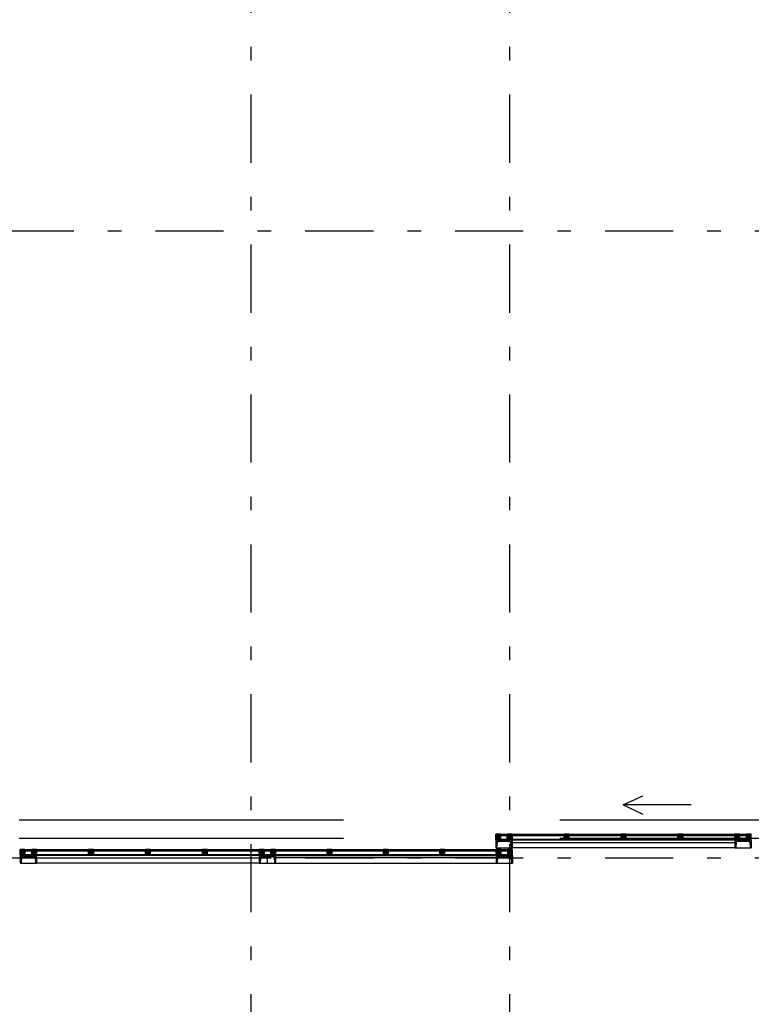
# Model space of a CAD drawing. Extents: x 2 to 87, y -108 to 11.
# Tile 236 of 256: x 21.93 to 27.3, y -39.28 to -32.06. Entities that reach past the tile are written whole.
import ezdxf

# ---------------------------------------------------------------- set-up
doc = ezdxf.new("R2010")
doc.units = 0
doc.header["$MEASUREMENT"] = 0
doc.linetypes.add('DASHDOT', pattern=[1, 0.5, -0.25, 0, -0.25])
doc.linetypes.add('OVERHEAD', pattern=[3.96875, 2.38125, -1.5875])
for name, color, linetype in [('11', 7, 'CONTINUOUS'), ('3', 7, 'CONTINUOUS'), ('33', 7, 'CONTINUOUS'), ('4', 7, 'CONTINUOUS'), ('5', 7, 'CONTINUOUS')]:
    doc.layers.add(name, color=color, linetype=linetype)

# ---------------------------------------------------------------- blocks, each defined once
blk = doc.blocks.new('*N611')
at = {"layer": '3', "color": 62, "linetype": 'Continuous'}
for p, q in [((-0.035, -0.015), (-0.035, 0.025)), ((-0.035, 0.025), (0, 0.025)), ((0, -0.015), (0, 0.025)), ((-0.035, -0.015), (0, -0.015))]:
    blk.add_line(p, q, dxfattribs=at)
for points in [[(-0.035, -0.015), (-0.035, 0.025), (0, 0.025)], [(-0.035, -0.015), (0, -0.015), (0, 0.025)], [(-0.035, 0.025), (-0.035, 0.025), (0, 0.025)], [(-0.035, -0.015), (-0.035, -0.015), (0, -0.015)]]:
    blk.add_solid(points, dxfattribs=at)
blk = doc.blocks.new('*N612')
at = {"layer": '3', "color": 62, "linetype": 'Continuous'}
for p, q in [((-0.0175, -0.015), (-0.0175, 0.025)), ((-0.0175, 0.025), (0.0175, 0.025)), ((0.0175, -0.015), (0.0175, 0.025)), ((-0.0175, -0.015), (0.0175, -0.015))]:
    blk.add_line(p, q, dxfattribs=at)
for points in [[(-0.0175, -0.015), (-0.0175, 0.025), (0.0175, 0.025)], [(-0.0175, -0.015), (0.0175, -0.015), (0.0175, 0.025)], [(-0.0175, 0.025), (-0.0175, 0.025), (0.0175, 0.025)], [(-0.0175, -0.015), (-0.0175, -0.015), (0.0175, -0.015)]]:
    blk.add_solid(points, dxfattribs=at)
blk = doc.blocks.new('*N613')
at = {"layer": '3', "color": 62, "linetype": 'Continuous'}
for p, q in [((-0.0175, -0.015), (-0.0175, 0.025)), ((-0.0175, 0.025), (0.0175, 0.025)), ((0.0175, -0.015), (0.0175, 0.025)), ((-0.0175, -0.015), (0.0175, -0.015))]:
    blk.add_line(p, q, dxfattribs=at)
for points in [[(-0.0175, -0.015), (-0.0175, 0.025), (0.0175, 0.025)], [(-0.0175, -0.015), (0.0175, -0.015), (0.0175, 0.025)], [(-0.0175, 0.025), (-0.0175, 0.025), (0.0175, 0.025)], [(-0.0175, -0.015), (-0.0175, -0.015), (0.0175, -0.015)]]:
    blk.add_solid(points, dxfattribs=at)
blk = doc.blocks.new('*N614')
at = {"layer": '3', "color": 62, "linetype": 'Continuous'}
for p, q in [((-0.0175, -0.015), (-0.0175, 0.025)), ((-0.0175, 0.025), (0.0175, 0.025)), ((0.0175, -0.015), (0.0175, 0.025)), ((-0.0175, -0.015), (0.0175, -0.015))]:
    blk.add_line(p, q, dxfattribs=at)
for points in [[(-0.0175, -0.015), (-0.0175, 0.025), (0.0175, 0.025)], [(-0.0175, -0.015), (0.0175, -0.015), (0.0175, 0.025)], [(-0.0175, 0.025), (-0.0175, 0.025), (0.0175, 0.025)], [(-0.0175, -0.015), (-0.0175, -0.015), (0.0175, -0.015)]]:
    blk.add_solid(points, dxfattribs=at)
blk = doc.blocks.new('*N615')
at = {"layer": '3', "color": 62, "linetype": 'Continuous'}
for p, q in [((-0.0175, -0.015), (-0.0175, 0.025)), ((-0.0175, 0.025), (0.0175, 0.025)), ((0.0175, -0.015), (0.0175, 0.025)), ((-0.0175, -0.015), (0.0175, -0.015))]:
    blk.add_line(p, q, dxfattribs=at)
for points in [[(-0.0175, -0.015), (-0.0175, 0.025), (0.0175, 0.025)], [(-0.0175, -0.015), (0.0175, -0.015), (0.0175, 0.025)], [(-0.0175, 0.025), (-0.0175, 0.025), (0.0175, 0.025)], [(-0.0175, -0.015), (-0.0175, -0.015), (0.0175, -0.015)]]:
    blk.add_solid(points, dxfattribs=at)
blk = doc.blocks.new('*N624')
at = {"layer": '3', "color": 62, "linetype": 'Continuous'}
for p, q in [((-0.035, -0.015), (-0.035, 0.025)), ((-0.035, 0.025), (0, 0.025)), ((0, -0.015), (0, 0.025)), ((-0.035, -0.015), (0, -0.015))]:
    blk.add_line(p, q, dxfattribs=at)
for points in [[(-0.035, -0.015), (-0.035, 0.025), (0, 0.025)], [(-0.035, -0.015), (0, -0.015), (0, 0.025)], [(-0.035, 0.025), (-0.035, 0.025), (0, 0.025)], [(-0.035, -0.015), (-0.035, -0.015), (0, -0.015)]]:
    blk.add_solid(points, dxfattribs=at)
blk = doc.blocks.new('*N625')
at = {"layer": '3', "color": 62, "linetype": 'Continuous'}
for p, q in [((-0.0175, -0.015), (-0.0175, 0.025)), ((-0.0175, 0.025), (0.0175, 0.025)), ((0.0175, -0.015), (0.0175, 0.025)), ((-0.0175, -0.015), (0.0175, -0.015))]:
    blk.add_line(p, q, dxfattribs=at)
for points in [[(-0.0175, -0.015), (-0.0175, 0.025), (0.0175, 0.025)], [(-0.0175, -0.015), (0.0175, -0.015), (0.0175, 0.025)], [(-0.0175, 0.025), (-0.0175, 0.025), (0.0175, 0.025)], [(-0.0175, -0.015), (-0.0175, -0.015), (0.0175, -0.015)]]:
    blk.add_solid(points, dxfattribs=at)
blk = doc.blocks.new('*N626')
at = {"layer": '3', "color": 62, "linetype": 'Continuous'}
for p, q in [((-0.0175, -0.015), (-0.0175, 0.025)), ((-0.0175, 0.025), (0.0175, 0.025)), ((0.0175, -0.015), (0.0175, 0.025)), ((-0.0175, -0.015), (0.0175, -0.015))]:
    blk.add_line(p, q, dxfattribs=at)
for points in [[(-0.0175, -0.015), (-0.0175, 0.025), (0.0175, 0.025)], [(-0.0175, -0.015), (0.0175, -0.015), (0.0175, 0.025)], [(-0.0175, 0.025), (-0.0175, 0.025), (0.0175, 0.025)], [(-0.0175, -0.015), (-0.0175, -0.015), (0.0175, -0.015)]]:
    blk.add_solid(points, dxfattribs=at)
blk = doc.blocks.new('*N639')
at = {"layer": '3', "color": 62, "linetype": 'Continuous'}
for p, q in [((0, -0.015), (0, 0.025)), ((0.035, 0.025), (0, 0.025)), ((0.035, -0.015), (0.035, 0.025)), ((0.035, -0.015), (0, -0.015))]:
    blk.add_line(p, q, dxfattribs=at)
for points in [[(0.035, -0.015), (0.035, 0.025), (0, 0.025)], [(0.035, -0.015), (0, -0.015), (0, 0.025)], [(0.035, 0.025), (0.035, 0.025), (0, 0.025)], [(0.035, -0.015), (0.035, -0.015), (0, -0.015)]]:
    blk.add_solid(points, dxfattribs=at)
blk = doc.blocks.new('*N641')
at = {"layer": '3', "color": 62, "linetype": 'Continuous'}
for p, q in [((0, -0.015), (0, 0.025)), ((0.035, 0.025), (0, 0.025)), ((0.035, -0.015), (0.035, 0.025)), ((0.035, -0.015), (0, -0.015))]:
    blk.add_line(p, q, dxfattribs=at)
for points in [[(0.035, -0.015), (0.035, 0.025), (0, 0.025)], [(0.035, -0.015), (0, -0.015), (0, 0.025)], [(0.035, 0.025), (0.035, 0.025), (0, 0.025)], [(0.035, -0.015), (0.035, -0.015), (0, -0.015)]]:
    blk.add_solid(points, dxfattribs=at)
blk = doc.blocks.new('*N770')
at = {"layer": '3', "color": 62, "linetype": 'Continuous'}
for p, q in [((-0.0175, -0.015), (-0.0175, 0.025)), ((-0.0175, 0.025), (0.0175, 0.025)), ((0.0175, -0.015), (0.0175, 0.025)), ((-0.0175, -0.015), (0.0175, -0.015))]:
    blk.add_line(p, q, dxfattribs=at)
for points in [[(-0.0175, -0.015), (-0.0175, 0.025), (0.0175, 0.025)], [(-0.0175, -0.015), (0.0175, -0.015), (0.0175, 0.025)], [(-0.0175, 0.025), (-0.0175, 0.025), (0.0175, 0.025)], [(-0.0175, -0.015), (-0.0175, -0.015), (0.0175, -0.015)]]:
    blk.add_solid(points, dxfattribs=at)
blk = doc.blocks.new('*N771')
at = {"layer": '3', "color": 62, "linetype": 'Continuous'}
for p, q in [((-0.0175, -0.015), (-0.0175, 0.025)), ((-0.0175, 0.025), (0.0175, 0.025)), ((0.0175, -0.015), (0.0175, 0.025)), ((-0.0175, -0.015), (0.0175, -0.015))]:
    blk.add_line(p, q, dxfattribs=at)
for points in [[(-0.0175, -0.015), (-0.0175, 0.025), (0.0175, 0.025)], [(-0.0175, -0.015), (0.0175, -0.015), (0.0175, 0.025)], [(-0.0175, 0.025), (-0.0175, 0.025), (0.0175, 0.025)], [(-0.0175, -0.015), (-0.0175, -0.015), (0.0175, -0.015)]]:
    blk.add_solid(points, dxfattribs=at)
blk = doc.blocks.new('*N772')
at = {"layer": '3', "color": 62, "linetype": 'Continuous'}
for p, q in [((-0.0175, -0.015), (-0.0175, 0.025)), ((-0.0175, 0.025), (0.0175, 0.025)), ((0.0175, -0.015), (0.0175, 0.025)), ((-0.0175, -0.015), (0.0175, -0.015))]:
    blk.add_line(p, q, dxfattribs=at)
for points in [[(-0.0175, -0.015), (-0.0175, 0.025), (0.0175, 0.025)], [(-0.0175, -0.015), (0.0175, -0.015), (0.0175, 0.025)], [(-0.0175, 0.025), (-0.0175, 0.025), (0.0175, 0.025)], [(-0.0175, -0.015), (-0.0175, -0.015), (0.0175, -0.015)]]:
    blk.add_solid(points, dxfattribs=at)
blk = doc.blocks.new('*N773')
at = {"layer": '3', "color": 62, "linetype": 'Continuous'}
for p, q in [((-0.0175, -0.015), (-0.0175, 0.025)), ((-0.0175, 0.025), (0.0175, 0.025)), ((0.0175, -0.015), (0.0175, 0.025)), ((-0.0175, -0.015), (0.0175, -0.015))]:
    blk.add_line(p, q, dxfattribs=at)
for points in [[(-0.0175, -0.015), (-0.0175, 0.025), (0.0175, 0.025)], [(-0.0175, -0.015), (0.0175, -0.015), (0.0175, 0.025)], [(-0.0175, 0.025), (-0.0175, 0.025), (0.0175, 0.025)], [(-0.0175, -0.015), (-0.0175, -0.015), (0.0175, -0.015)]]:
    blk.add_solid(points, dxfattribs=at)
blk = doc.blocks.new('*N774')
at = {"layer": '3', "color": 62, "linetype": 'Continuous'}
for p, q in [((-0.0175, -0.015), (-0.0175, 0.025)), ((-0.0175, 0.025), (0.0175, 0.025)), ((0.0175, -0.015), (0.0175, 0.025)), ((-0.0175, -0.015), (0.0175, -0.015))]:
    blk.add_line(p, q, dxfattribs=at)
for points in [[(-0.0175, -0.015), (-0.0175, 0.025), (0.0175, 0.025)], [(-0.0175, -0.015), (0.0175, -0.015), (0.0175, 0.025)], [(-0.0175, 0.025), (-0.0175, 0.025), (0.0175, 0.025)], [(-0.0175, -0.015), (-0.0175, -0.015), (0.0175, -0.015)]]:
    blk.add_solid(points, dxfattribs=at)
blk = doc.blocks.new('*N775')
at = {"layer": '3', "color": 62, "linetype": 'Continuous'}
for p, q in [((-0.0175, -0.015), (-0.0175, 0.025)), ((-0.0175, 0.025), (0.0175, 0.025)), ((0.0175, -0.015), (0.0175, 0.025)), ((-0.0175, -0.015), (0.0175, -0.015))]:
    blk.add_line(p, q, dxfattribs=at)
for points in [[(-0.0175, -0.015), (-0.0175, 0.025), (0.0175, 0.025)], [(-0.0175, -0.015), (0.0175, -0.015), (0.0175, 0.025)], [(-0.0175, 0.025), (-0.0175, 0.025), (0.0175, 0.025)], [(-0.0175, -0.015), (-0.0175, -0.015), (0.0175, -0.015)]]:
    blk.add_solid(points, dxfattribs=at)
blk = doc.blocks.new('*N779')
at = {"layer": '3', "color": 62, "linetype": 'Continuous'}
for p, q in [((-0.0175, -0.015), (-0.0175, 0.025)), ((-0.0175, 0.025), (0.0175, 0.025)), ((0.0175, -0.015), (0.0175, 0.025)), ((-0.0175, -0.015), (0.0175, -0.015))]:
    blk.add_line(p, q, dxfattribs=at)
for points in [[(-0.0175, -0.015), (-0.0175, 0.025), (0.0175, 0.025)], [(-0.0175, -0.015), (0.0175, -0.015), (0.0175, 0.025)], [(-0.0175, 0.025), (-0.0175, 0.025), (0.0175, 0.025)], [(-0.0175, -0.015), (-0.0175, -0.015), (0.0175, -0.015)]]:
    blk.add_solid(points, dxfattribs=at)
blk = doc.blocks.new('*N780')
at = {"layer": '3', "color": 62, "linetype": 'Continuous'}
for p, q in [((-0.0175, -0.015), (-0.0175, 0.025)), ((-0.0175, 0.025), (0.0175, 0.025)), ((0.0175, -0.015), (0.0175, 0.025)), ((-0.0175, -0.015), (0.0175, -0.015))]:
    blk.add_line(p, q, dxfattribs=at)
for points in [[(-0.0175, -0.015), (-0.0175, 0.025), (0.0175, 0.025)], [(-0.0175, -0.015), (0.0175, -0.015), (0.0175, 0.025)], [(-0.0175, 0.025), (-0.0175, 0.025), (0.0175, 0.025)], [(-0.0175, -0.015), (-0.0175, -0.015), (0.0175, -0.015)]]:
    blk.add_solid(points, dxfattribs=at)
blk = doc.blocks.new('*N781')
at = {"layer": '3', "color": 62, "linetype": 'Continuous'}
for p, q in [((-0.0175, -0.015), (-0.0175, 0.025)), ((-0.0175, 0.025), (0.0175, 0.025)), ((0.0175, -0.015), (0.0175, 0.025)), ((-0.0175, -0.015), (0.0175, -0.015))]:
    blk.add_line(p, q, dxfattribs=at)
for points in [[(-0.0175, -0.015), (-0.0175, 0.025), (0.0175, 0.025)], [(-0.0175, -0.015), (0.0175, -0.015), (0.0175, 0.025)], [(-0.0175, 0.025), (-0.0175, 0.025), (0.0175, 0.025)], [(-0.0175, -0.015), (-0.0175, -0.015), (0.0175, -0.015)]]:
    blk.add_solid(points, dxfattribs=at)

msp = doc.modelspace()

# ---------------------------------------------------------------- linework, layer by layer
at = {"layer": '11', "color": 62, "linetype": 'Continuous'}
for p, q in [((25.51, -38.0452), (25.46, -38.0452)), ((25.46, -38.0452), (25.46, -38.0702)), ((25.46, -38.0702), (25.51, -38.0702)), ((25.51, -38.0702), (25.51, -38.0452)), ((25.9275, -38.0452), (25.545, -38.0452)), ((25.545, -38.0452), (25.545, -38.0702)), ((25.545, -38.0702), (25.9275, -38.0702)), ((25.9275, -38.0702), (25.9275, -38.0452)), ((26.345, -38.0452), (25.9625, -38.0452)), ((25.9625, -38.0452), (25.9625, -38.0702)), ((25.9625, -38.0702), (26.345, -38.0702)), ((26.345, -38.0702), (26.345, -38.0452)), ((26.7625, -38.0452), (26.38, -38.0452)), ((26.38, -38.0452), (26.38, -38.0702)), ((26.38, -38.0702), (26.7625, -38.0702)), ((26.7625, -38.0702), (26.7625, -38.0452)), ((27.18, -38.0452), (26.7975, -38.0452)), ((26.7975, -38.0452), (26.7975, -38.0702)), ((26.7975, -38.0702), (27.18, -38.0702)), ((27.18, -38.0702), (27.18, -38.0452)), ((27.265, -38.0452), (27.215, -38.0452)), ((27.215, -38.0452), (27.215, -38.0702)), ((27.215, -38.0702), (27.265, -38.0702)), ((27.265, -38.0702), (27.265, -38.0452)), ((22.02, -38.1579), (21.97, -38.1579)), ((21.97, -38.1579), (21.97, -38.1829)), ((21.97, -38.1829), (22.02, -38.1829)), ((22.02, -38.1829), (22.02, -38.1579)), ((22.4375, -38.1579), (22.055, -38.1579)), ((22.055, -38.1579), (22.055, -38.1829)), ((22.055, -38.1829), (22.4375, -38.1829)), ((22.4375, -38.1829), (22.4375, -38.1579)), ((22.855, -38.1579), (22.4725, -38.1579)), ((22.4725, -38.1579), (22.4725, -38.1829)), ((22.4725, -38.1829), (22.855, -38.1829)), ((22.855, -38.1829), (22.855, -38.1579)), ((23.2725, -38.1579), (22.89, -38.1579)), ((22.89, -38.1579), (22.89, -38.1829)), ((22.89, -38.1829), (23.2725, -38.1829)), ((23.2725, -38.1829), (23.2725, -38.1579)), ((23.69, -38.1579), (23.3075, -38.1579)), ((23.3075, -38.1579), (23.3075, -38.1829)), ((23.3075, -38.1829), (23.69, -38.1829)), ((23.69, -38.1829), (23.69, -38.1579)), ((23.775, -38.1579), (23.725, -38.1579)), ((23.725, -38.1579), (23.725, -38.1829)), ((23.725, -38.1829), (23.775, -38.1829)), ((23.775, -38.1829), (23.775, -38.1579)), ((24.1882, -38.1579), (23.81, -38.1579)), ((23.81, -38.1579), (23.81, -38.1829)), ((23.81, -38.1829), (24.1882, -38.1829)), ((24.1882, -38.1829), (24.1882, -38.1579)), ((24.6015, -38.1579), (24.2233, -38.1579)), ((24.2233, -38.1579), (24.2233, -38.1829)), ((24.2233, -38.1829), (24.6015, -38.1829)), ((24.6015, -38.1829), (24.6015, -38.1579)), ((25.0147, -38.1579), (24.6365, -38.1579)), ((24.6365, -38.1579), (24.6365, -38.1829)), ((24.6365, -38.1829), (25.0147, -38.1829)), ((25.0147, -38.1829), (25.0147, -38.1579)), ((25.428, -38.1579), (25.0498, -38.1579)), ((25.0498, -38.1579), (25.0498, -38.1829)), ((25.0498, -38.1829), (25.428, -38.1829)), ((25.428, -38.1829), (25.428, -38.1579)), ((25.513, -38.1579), (25.463, -38.1579)), ((25.463, -38.1579), (25.463, -38.1829)), ((25.463, -38.1829), (25.513, -38.1829)), ((25.513, -38.1829), (25.513, -38.1579))]:
    msp.add_line(p, q, dxfattribs=at)
at = {"layer": '3', "color": 62, "linetype": 'Continuous'}
for p, q in [((25.46, -38.0347), (25.425, -38.0347)), ((25.425, -38.0347), (25.425, -38.0747)), ((25.425, -38.0747), (25.46, -38.0747)), ((25.46, -38.0347), (25.51, -38.0347)), ((25.46, -38.0747), (25.46, -38.0347)), ((25.51, -38.0747), (25.46, -38.0747)), ((25.545, -38.0347), (25.51, -38.0347)), ((25.51, -38.0347), (25.51, -38.0747)), ((25.51, -38.0747), (25.545, -38.0747)), ((25.545, -38.0747), (25.545, -38.0347)), ((25.545, -38.0347), (25.9275, -38.0347)), ((25.9275, -38.0747), (25.545, -38.0747)), ((25.9625, -38.0347), (25.9275, -38.0347)), ((25.9275, -38.0347), (25.9275, -38.0747)), ((25.9275, -38.0747), (25.9625, -38.0747)), ((25.9625, -38.0347), (26.345, -38.0347)), ((25.9625, -38.0747), (25.9625, -38.0347)), ((26.345, -38.0747), (25.9625, -38.0747)), ((26.38, -38.0347), (26.345, -38.0347)), ((26.345, -38.0347), (26.345, -38.0747)), ((26.345, -38.0747), (26.38, -38.0747)), ((26.38, -38.0347), (26.7625, -38.0347)), ((26.38, -38.0747), (26.38, -38.0347)), ((26.7625, -38.0747), (26.38, -38.0747)), ((26.7975, -38.0347), (26.7625, -38.0347)), ((26.7625, -38.0347), (26.7625, -38.0747)), ((26.7625, -38.0747), (26.7975, -38.0747)), ((26.7975, -38.0347), (27.18, -38.0347)), ((26.7975, -38.0747), (26.7975, -38.0347)), ((27.18, -38.0747), (26.7975, -38.0747)), ((27.215, -38.0347), (27.18, -38.0347)), ((27.18, -38.0347), (27.18, -38.0747)), ((27.18, -38.0747), (27.215, -38.0747)), ((27.215, -38.0747), (27.215, -38.0347)), ((27.215, -38.0347), (27.265, -38.0347)), ((27.265, -38.0747), (27.215, -38.0747)), ((27.3, -38.0347), (27.265, -38.0347)), ((27.265, -38.0347), (27.265, -38.0747)), ((27.265, -38.0747), (27.3, -38.0747)), ((27.3, -38.0747), (27.3, -38.0347)), ((21.97, -38.1474), (21.935, -38.1474)), ((21.935, -38.1474), (21.935, -38.1874)), ((21.97, -38.1474), (22.02, -38.1474)), ((21.97, -38.1874), (21.97, -38.1474)), ((22.055, -38.1474), (22.02, -38.1474)), ((22.02, -38.1474), (22.02, -38.1874)), ((22.055, -38.1874), (22.055, -38.1474)), ((22.055, -38.1474), (22.4375, -38.1474)), ((22.4725, -38.1474), (22.4375, -38.1474)), ((22.4375, -38.1474), (22.4375, -38.1874)), ((22.4725, -38.1474), (22.855, -38.1474)), ((22.4725, -38.1874), (22.4725, -38.1474)), ((22.89, -38.1474), (22.855, -38.1474)), ((22.855, -38.1474), (22.855, -38.1874)), ((22.89, -38.1474), (23.2725, -38.1474)), ((22.89, -38.1874), (22.89, -38.1474)), ((23.3075, -38.1474), (23.2725, -38.1474)), ((23.2725, -38.1474), (23.2725, -38.1874)), ((23.3075, -38.1474), (23.69, -38.1474)), ((23.3075, -38.1874), (23.3075, -38.1474)), ((23.725, -38.1474), (23.69, -38.1474)), ((23.69, -38.1474), (23.69, -38.1874)), ((23.725, -38.1874), (23.725, -38.1474)), ((23.725, -38.1474), (23.775, -38.1474)), ((23.81, -38.1474), (23.775, -38.1474)), ((23.775, -38.1474), (23.775, -38.1874)), ((23.81, -38.1874), (23.81, -38.1474)), ((23.81, -38.1474), (24.1882, -38.1474)), ((24.2232, -38.1474), (24.1882, -38.1474)), ((24.1882, -38.1474), (24.1882, -38.1874)), ((24.2232, -38.1474), (24.6014, -38.1474)), ((24.2232, -38.1874), (24.2232, -38.1474)), ((24.6365, -38.1474), (24.6015, -38.1474)), ((24.6015, -38.1474), (24.6015, -38.1874)), ((24.6365, -38.1474), (25.0147, -38.1474)), ((24.6365, -38.1874), (24.6365, -38.1474)), ((25.0497, -38.1474), (25.0147, -38.1474)), ((25.0147, -38.1474), (25.0147, -38.1874)), ((25.0497, -38.1874), (25.0497, -38.1474)), ((25.0498, -38.1474), (25.428, -38.1474)), ((25.463, -38.1474), (25.428, -38.1474)), ((25.428, -38.1474), (25.428, -38.1874)), ((25.463, -38.1874), (25.463, -38.1474)), ((25.463, -38.1474), (25.513, -38.1474)), ((25.548, -38.1474), (25.513, -38.1474)), ((25.513, -38.1474), (25.513, -38.1874)), ((25.548, -38.1874), (25.548, -38.1474)), ((21.935, -38.1874), (21.97, -38.1874)), ((22.02, -38.1874), (21.97, -38.1874)), ((22.02, -38.1874), (22.055, -38.1874)), ((22.4375, -38.1874), (22.055, -38.1874)), ((22.4375, -38.1874), (22.4725, -38.1874)), ((22.855, -38.1874), (22.4725, -38.1874)), ((22.855, -38.1874), (22.89, -38.1874)), ((23.2725, -38.1874), (22.89, -38.1874)), ((23.2725, -38.1874), (23.3075, -38.1874)), ((23.69, -38.1874), (23.3075, -38.1874)), ((23.69, -38.1874), (23.725, -38.1874)), ((23.775, -38.1874), (23.725, -38.1874)), ((23.775, -38.1874), (23.81, -38.1874)), ((24.1882, -38.1874), (23.81, -38.1874)), ((24.1882, -38.1874), (24.2232, -38.1874)), ((24.6014, -38.1874), (24.2232, -38.1874)), ((24.6015, -38.1874), (24.6365, -38.1874)), ((25.0147, -38.1874), (24.6365, -38.1874)), ((25.0147, -38.1874), (25.0497, -38.1874)), ((25.428, -38.1874), (25.0498, -38.1874)), ((25.428, -38.1874), (25.463, -38.1874)), ((25.513, -38.1874), (25.463, -38.1874)), ((25.513, -38.1874), (25.548, -38.1874))]:
    msp.add_line(p, q, dxfattribs=at)
at = {"layer": '33', "color": 62, "linetype": 'OVERHEAD'}
for p, q in [((21.9276, -37.9297), (32.9276, -37.9297)), ((21.9276, -38.0637), (32.9276, -38.0637))]:
    msp.add_line(p, q, dxfattribs=at)
at = {"layer": '4', "color": 62, "linetype": 'Continuous'}
for p, q in [((25.545, -38.0788), (25.425, -38.0791)), ((25.545, -38.0788), (25.425, -38.0788)), ((25.425, -38.0788), (25.425, -38.1338)), ((25.425, -38.0791), (25.425, -38.0858)), ((25.425, -38.0858), (25.425, -38.0882)), ((25.425, -38.0882), (25.425, -38.094)), ((25.425, -38.094), (25.425, -38.1296)), ((25.425, -38.1296), (25.425, -38.1326)), ((25.425, -38.1326), (25.425, -38.1338)), ((25.425, -38.1338), (25.4276, -38.1338)), ((25.425, -38.1338), (25.4276, -38.1338)), ((25.4307, -38.1326), (25.4276, -38.1338)), ((25.4276, -38.1338), (25.5423, -38.1338)), ((25.4321, -38.1296), (25.4307, -38.1326)), ((25.435, -38.094), (25.4321, -38.1296)), ((25.4321, -38.1296), (25.435, -38.094)), ((25.4378, -38.0882), (25.435, -38.094)), ((25.4439, -38.0858), (25.4378, -38.0882)), ((25.4439, -38.0858), (25.526, -38.0858)), ((25.4439, -38.0858), (25.526, -38.0858)), ((25.526, -38.0858), (25.5321, -38.0882)), ((25.5321, -38.0882), (25.535, -38.094)), ((25.535, -38.094), (25.5378, -38.1296)), ((25.535, -38.094), (25.5378, -38.1296)), ((25.5378, -38.1296), (25.5393, -38.1326)), ((25.5393, -38.1326), (25.5423, -38.1338)), ((25.5423, -38.1338), (25.545, -38.1338)), ((25.5423, -38.1338), (25.545, -38.1338)), ((25.545, -38.0791), (25.545, -38.0788)), ((27.18, -38.0788), (25.545, -38.0788)), ((25.545, -38.1338), (25.545, -38.0788)), ((25.545, -38.0791), (25.545, -38.0858)), ((25.545, -38.0858), (25.545, -38.0882)), ((25.545, -38.0882), (25.545, -38.094)), ((25.545, -38.094), (25.545, -38.1296)), ((25.545, -38.0948), (27.18, -38.0948)), ((25.545, -38.1296), (25.545, -38.1326)), ((25.545, -38.1326), (25.545, -38.1338)), ((27.18, -38.1338), (25.545, -38.1338)), ((27.3, -38.0788), (27.18, -38.0791)), ((27.18, -38.0788), (27.18, -38.1338)), ((27.3, -38.0788), (27.18, -38.0788)), ((27.18, -38.0791), (27.18, -38.0858)), ((27.18, -38.0858), (27.18, -38.0882)), ((27.18, -38.0882), (27.18, -38.094)), ((27.18, -38.094), (27.18, -38.1296)), ((27.18, -38.1296), (27.18, -38.1326)), ((27.18, -38.1326), (27.18, -38.1338)), ((27.18, -38.1338), (27.1826, -38.1338)), ((27.18, -38.1338), (27.1826, -38.1338)), ((27.1857, -38.1326), (27.1826, -38.1338)), ((27.1827, -38.1338), (27.2973, -38.1338)), ((27.1871, -38.1296), (27.1857, -38.1326)), ((27.19, -38.094), (27.1871, -38.1296)), ((27.1871, -38.1296), (27.19, -38.094)), ((27.19, -38.094), (27.1872, -38.1296)), ((27.1928, -38.0882), (27.19, -38.094)), ((27.1989, -38.0858), (27.1928, -38.0882)), ((27.1989, -38.0858), (27.281, -38.0858)), ((27.1989, -38.0858), (27.281, -38.0858)), ((27.281, -38.0858), (27.2871, -38.0882)), ((27.2871, -38.0882), (27.29, -38.094)), ((27.29, -38.094), (27.2928, -38.1296)), ((27.29, -38.094), (27.2928, -38.1296)), ((27.2928, -38.1296), (27.2943, -38.1326)), ((27.2943, -38.1326), (27.2973, -38.1338)), ((27.2973, -38.1338), (27.3, -38.1338)), ((27.2973, -38.1338), (27.3, -38.1338)), ((27.3, -38.0791), (27.3, -38.0788)), ((27.3, -38.1338), (27.3, -38.0788)), ((27.3, -38.0791), (27.3, -38.0858)), ((27.3, -38.0858), (27.3, -38.0882)), ((27.3, -38.0882), (27.3, -38.094)), ((27.3, -38.094), (27.3, -38.1296)), ((27.3, -38.1296), (27.3, -38.1326)), ((27.3, -38.1326), (27.3, -38.1338)), ((21.935, -38.1915), (22.055, -38.1915)), ((21.935, -38.1915), (21.935, -38.1985)), ((22.055, -38.1915), (21.935, -38.1915)), ((21.935, -38.1915), (21.935, -38.2465)), ((21.935, -38.1985), (21.935, -38.2009)), ((21.935, -38.2009), (21.935, -38.2068)), ((21.935, -38.2068), (21.935, -38.2423)), ((21.945, -38.2068), (21.9421, -38.2423)), ((21.9421, -38.2423), (21.945, -38.2068)), ((21.9478, -38.2009), (21.945, -38.2068)), ((21.9539, -38.1985), (21.9478, -38.2009)), ((21.9539, -38.1985), (22.036, -38.1985)), ((21.9539, -38.1985), (22.036, -38.1985)), ((22.036, -38.1985), (22.0421, -38.2009)), ((22.0421, -38.2009), (22.045, -38.2068)), ((22.045, -38.2068), (22.0478, -38.2423)), ((22.045, -38.2068), (22.0478, -38.2423)), ((22.055, -38.1915), (22.055, -38.1985)), ((23.69, -38.1915), (22.055, -38.1915)), ((22.055, -38.2465), (22.055, -38.1915)), ((22.055, -38.1985), (22.055, -38.2009)), ((22.055, -38.2009), (22.055, -38.2068)), ((22.055, -38.2068), (22.055, -38.2423)), ((22.055, -38.2075), (23.69, -38.2075)), ((23.69, -38.1915), (23.81, -38.1915)), ((23.69, -38.1915), (23.69, -38.1985)), ((23.81, -38.1915), (23.69, -38.1915)), ((23.69, -38.1915), (23.69, -38.2465)), ((23.69, -38.1985), (23.69, -38.2009)), ((23.69, -38.2009), (23.69, -38.2068)), ((23.69, -38.2068), (23.69, -38.2423)), ((23.7, -38.2068), (23.6971, -38.2423)), ((23.6971, -38.2423), (23.7, -38.2068)), ((23.7, -38.2068), (23.6972, -38.2423)), ((23.7028, -38.2009), (23.7, -38.2068)), ((23.7089, -38.1985), (23.7028, -38.2009)), ((23.7089, -38.1985), (23.791, -38.1985)), ((23.7089, -38.1985), (23.791, -38.1985)), ((23.75, -38.2068), (23.75, -38.1985)), ((23.75, -38.2423), (23.75, -38.2068)), ((23.7504, -38.2068), (23.7504, -38.1985)), ((23.7504, -38.2423), (23.7504, -38.2068)), ((23.791, -38.1985), (23.7971, -38.2009)), ((23.7971, -38.2009), (23.8, -38.2068)), ((23.8, -38.2068), (23.8028, -38.2423)), ((23.8, -38.2068), (23.8028, -38.2423)), ((23.81, -38.1915), (23.81, -38.1985)), ((23.81, -38.2465), (23.81, -38.1915)), ((23.81, -38.1985), (23.81, -38.2009)), ((23.81, -38.2009), (23.81, -38.2068)), ((23.81, -38.2068), (23.81, -38.2423)), ((23.8101, -38.2465), (23.8101, -38.1915)), ((23.8101, -38.1915), (25.4279, -38.1915)), ((25.4279, -38.2075), (23.8101, -38.2075)), ((25.4279, -38.1915), (25.4279, -38.2465)), ((25.428, -38.1915), (25.548, -38.1915)), ((25.428, -38.1915), (25.428, -38.1985)), ((25.548, -38.1915), (25.428, -38.1915)), ((25.428, -38.1915), (25.428, -38.2465)), ((25.428, -38.1985), (25.428, -38.2009)), ((25.428, -38.2009), (25.428, -38.2068)), ((25.428, -38.2068), (25.428, -38.2423)), ((25.438, -38.2068), (25.4351, -38.2423)), ((25.4351, -38.2423), (25.438, -38.2068)), ((25.4408, -38.2009), (25.438, -38.2068)), ((25.4469, -38.1985), (25.4408, -38.2009)), ((25.4469, -38.1985), (25.529, -38.1985)), ((25.4469, -38.1985), (25.529, -38.1985)), ((25.529, -38.1985), (25.5351, -38.2009)), ((25.5351, -38.2009), (25.538, -38.2068)), ((25.538, -38.2068), (25.5408, -38.2423)), ((25.538, -38.2068), (25.5408, -38.2423)), ((25.548, -38.1915), (25.548, -38.1985)), ((25.548, -38.2465), (25.548, -38.1915)), ((25.548, -38.1985), (25.548, -38.2009)), ((25.548, -38.2009), (25.548, -38.2068)), ((25.548, -38.2068), (25.548, -38.2423)), ((21.935, -38.2423), (21.935, -38.2453)), ((21.935, -38.2453), (21.935, -38.2465)), ((21.935, -38.2465), (21.9376, -38.2465)), ((21.935, -38.2465), (21.9376, -38.2465)), ((21.9407, -38.2453), (21.9376, -38.2465)), ((21.9376, -38.2465), (22.0523, -38.2465)), ((21.9421, -38.2423), (21.9407, -38.2453)), ((22.0478, -38.2423), (22.0493, -38.2453)), ((22.055, -38.2465), (22.0493, -38.2453)), ((22.0523, -38.2465), (22.055, -38.2465)), ((22.055, -38.2423), (22.055, -38.2453)), ((22.055, -38.2453), (22.055, -38.2465)), ((23.69, -38.2465), (22.055, -38.2465)), ((23.69, -38.2423), (23.69, -38.2453)), ((23.69, -38.2453), (23.69, -38.2465)), ((23.69, -38.2465), (23.6926, -38.2465)), ((23.69, -38.2465), (23.6926, -38.2465)), ((23.6957, -38.2453), (23.6926, -38.2465)), ((23.6927, -38.2465), (23.75, -38.2465)), ((23.6971, -38.2423), (23.6957, -38.2453)), ((23.75, -38.2465), (23.75, -38.2423)), ((23.7504, -38.2465), (23.7504, -38.2423)), ((23.7504, -38.2465), (23.8073, -38.2465)), ((23.8028, -38.2423), (23.8043, -38.2453)), ((23.8043, -38.2453), (23.8073, -38.2465)), ((23.8073, -38.2465), (23.81, -38.2465)), ((23.8073, -38.2465), (23.81, -38.2465)), ((23.81, -38.2423), (23.81, -38.2453)), ((23.81, -38.2453), (23.81, -38.2465)), ((23.8101, -38.2465), (25.4279, -38.2465)), ((25.428, -38.2423), (25.428, -38.2453)), ((25.428, -38.2453), (25.428, -38.2465)), ((25.428, -38.2465), (25.4306, -38.2465)), ((25.428, -38.2465), (25.4306, -38.2465)), ((25.4337, -38.2453), (25.4306, -38.2465)), ((25.4306, -38.2465), (25.5453, -38.2465)), ((25.4351, -38.2423), (25.4337, -38.2453)), ((25.5408, -38.2423), (25.5423, -38.2453)), ((25.548, -38.2465), (25.5423, -38.2453)), ((25.5453, -38.2465), (25.548, -38.2465)), ((25.548, -38.2423), (25.548, -38.2453)), ((25.548, -38.2453), (25.548, -38.2465))]:
    msp.add_line(p, q, dxfattribs=at)
for centre, radius, start, end in [((25.4276, -38.1293), 0.0045, 270, 355.42608), ((25.4439, -38.0948), 0.009, 90, 175.42608), ((25.526, -38.0948), 0.009, 4.57392, 90), ((25.5423, -38.1293), 0.0045, 184.57392, 270), ((27.1826, -38.1293), 0.0045, 270, 355.42608), ((27.1989, -38.0948), 0.009, 90, 175.42608), ((27.281, -38.0948), 0.009, 4.57392, 90), ((27.2973, -38.1293), 0.0045, 184.57392, 270), ((21.9539, -38.2075), 0.009, 90, 175.42608), ((22.036, -38.2075), 0.009, 4.57392, 90), ((23.7089, -38.2075), 0.009, 90, 175.42608), ((23.791, -38.2075), 0.009, 4.57392, 90), ((25.4469, -38.2075), 0.009, 90, 175.42608), ((25.529, -38.2075), 0.009, 4.57392, 90), ((21.9376, -38.242), 0.0045, 270, 355.42608), ((22.0523, -38.242), 0.0045, 184.57392, 270), ((23.6926, -38.242), 0.0045, 270, 355.42608), ((23.8073, -38.242), 0.0045, 184.57392, 270), ((25.4306, -38.242), 0.0045, 270, 355.42608), ((25.5453, -38.242), 0.0045, 184.57392, 270)]:
    msp.add_arc(centre, radius, start, end, dxfattribs=at)
for points in [[(25.545, -38.0788), (25.425, -38.0791), (25.545, -38.0791)], [(25.425, -38.0791), (25.425, -38.0858), (25.545, -38.0858)], [(25.425, -38.0791), (25.545, -38.0791), (25.545, -38.0858)], [(25.425, -38.0858), (25.425, -38.0882), (25.4378, -38.0882)], [(25.425, -38.0858), (25.4439, -38.0858), (25.4378, -38.0882)], [(25.425, -38.0882), (25.425, -38.094), (25.435, -38.094)], [(25.425, -38.0882), (25.4378, -38.0882), (25.435, -38.094)], [(25.425, -38.094), (25.425, -38.1296), (25.4321, -38.1296)], [(25.425, -38.094), (25.435, -38.094), (25.4321, -38.1296)], [(25.425, -38.1296), (25.425, -38.1326), (25.4307, -38.1326)], [(25.425, -38.1296), (25.4321, -38.1296), (25.4307, -38.1326)], [(25.425, -38.1326), (25.425, -38.1338), (25.4276, -38.1338)], [(25.425, -38.1326), (25.4307, -38.1326), (25.4276, -38.1338)], [(25.425, -38.1338), (25.425, -38.1338), (25.4276, -38.1338)], [(25.4439, -38.0858), (25.4439, -38.0858), (25.526, -38.0858)], [(25.526, -38.0858), (25.5321, -38.0882), (25.545, -38.0882)], [(25.526, -38.0858), (25.545, -38.0858), (25.545, -38.0882)], [(25.5321, -38.0882), (25.535, -38.094), (25.545, -38.094)], [(25.5321, -38.0882), (25.545, -38.0882), (25.545, -38.094)], [(25.535, -38.094), (25.5378, -38.1296), (25.545, -38.1296)], [(25.535, -38.094), (25.545, -38.094), (25.545, -38.1296)], [(25.5378, -38.1296), (25.5393, -38.1326), (25.545, -38.1326)], [(25.5378, -38.1296), (25.545, -38.1296), (25.545, -38.1326)], [(25.5393, -38.1326), (25.5423, -38.1338), (25.545, -38.1338)], [(25.5393, -38.1326), (25.545, -38.1326), (25.545, -38.1338)], [(25.5423, -38.1338), (25.5423, -38.1338), (25.545, -38.1338)], [(27.3, -38.0788), (27.18, -38.0791), (27.3, -38.0791)], [(27.18, -38.0791), (27.18, -38.0858), (27.3, -38.0858)], [(27.18, -38.0791), (27.3, -38.0791), (27.3, -38.0858)], [(27.18, -38.0858), (27.18, -38.0882), (27.1928, -38.0882)], [(27.18, -38.0858), (27.1989, -38.0858), (27.1928, -38.0882)], [(27.18, -38.0882), (27.18, -38.094), (27.19, -38.094)], [(27.18, -38.0882), (27.1928, -38.0882), (27.19, -38.094)], [(27.18, -38.094), (27.18, -38.1296), (27.1871, -38.1296)], [(27.18, -38.094), (27.19, -38.094), (27.1871, -38.1296)], [(27.18, -38.1296), (27.18, -38.1326), (27.1857, -38.1326)], [(27.18, -38.1296), (27.1871, -38.1296), (27.1857, -38.1326)], [(27.18, -38.1326), (27.18, -38.1338), (27.1826, -38.1338)], [(27.18, -38.1326), (27.1857, -38.1326), (27.1826, -38.1338)], [(27.18, -38.1338), (27.18, -38.1338), (27.1826, -38.1338)], [(27.1989, -38.0858), (27.1989, -38.0858), (27.281, -38.0858)], [(27.281, -38.0858), (27.2871, -38.0882), (27.3, -38.0882)], [(27.281, -38.0858), (27.3, -38.0858), (27.3, -38.0882)], [(27.2871, -38.0882), (27.29, -38.094), (27.3, -38.094)], [(27.2871, -38.0882), (27.3, -38.0882), (27.3, -38.094)], [(27.29, -38.094), (27.2928, -38.1296), (27.3, -38.1296)], [(27.29, -38.094), (27.3, -38.094), (27.3, -38.1296)], [(27.2928, -38.1296), (27.2943, -38.1326), (27.3, -38.1326)], [(27.2928, -38.1296), (27.3, -38.1296), (27.3, -38.1326)], [(27.2943, -38.1326), (27.2973, -38.1338), (27.3, -38.1338)], [(27.2943, -38.1326), (27.3, -38.1326), (27.3, -38.1338)], [(27.2973, -38.1338), (27.2973, -38.1338), (27.3, -38.1338)], [(21.935, -38.1915), (21.935, -38.1915), (22.055, -38.1915)], [(21.935, -38.1915), (21.935, -38.1985), (22.055, -38.1985)], [(21.935, -38.1915), (22.055, -38.1915), (22.055, -38.1985)], [(21.935, -38.1985), (21.935, -38.2009), (21.9478, -38.2009)], [(21.935, -38.1985), (21.9539, -38.1985), (21.9478, -38.2009)], [(21.935, -38.2009), (21.935, -38.2068), (21.945, -38.2068)], [(21.935, -38.2009), (21.9478, -38.2009), (21.945, -38.2068)], [(21.935, -38.2068), (21.935, -38.2423), (21.9421, -38.2423)], [(21.935, -38.2068), (21.945, -38.2068), (21.9421, -38.2423)], [(21.9539, -38.1985), (21.9539, -38.1985), (22.036, -38.1985)], [(22.036, -38.1985), (22.0421, -38.2009), (22.055, -38.2009)], [(22.036, -38.1985), (22.055, -38.1985), (22.055, -38.2009)], [(22.0421, -38.2009), (22.045, -38.2068), (22.055, -38.2068)], [(22.0421, -38.2009), (22.055, -38.2009), (22.055, -38.2068)], [(22.045, -38.2068), (22.0478, -38.2423), (22.055, -38.2423)], [(22.045, -38.2068), (22.055, -38.2068), (22.055, -38.2423)], [(23.69, -38.1915), (23.69, -38.1915), (23.81, -38.1915)], [(23.69, -38.1915), (23.69, -38.1985), (23.81, -38.1985)], [(23.69, -38.1915), (23.81, -38.1915), (23.81, -38.1985)], [(23.69, -38.1985), (23.69, -38.2009), (23.7028, -38.2009)], [(23.69, -38.1985), (23.7089, -38.1985), (23.7028, -38.2009)], [(23.69, -38.2009), (23.69, -38.2068), (23.7, -38.2068)], [(23.69, -38.2009), (23.7028, -38.2009), (23.7, -38.2068)], [(23.69, -38.2068), (23.69, -38.2423), (23.6971, -38.2423)], [(23.69, -38.2068), (23.7, -38.2068), (23.6971, -38.2423)], [(23.7089, -38.1985), (23.7089, -38.1985), (23.791, -38.1985)], [(23.791, -38.1985), (23.7971, -38.2009), (23.81, -38.2009)], [(23.791, -38.1985), (23.81, -38.1985), (23.81, -38.2009)], [(23.7971, -38.2009), (23.8, -38.2068), (23.81, -38.2068)], [(23.7971, -38.2009), (23.81, -38.2009), (23.81, -38.2068)], [(23.8, -38.2068), (23.8028, -38.2423), (23.81, -38.2423)], [(23.8, -38.2068), (23.81, -38.2068), (23.81, -38.2423)], [(25.428, -38.1915), (25.428, -38.1915), (25.548, -38.1915)], [(25.428, -38.1915), (25.428, -38.1985), (25.548, -38.1985)], [(25.428, -38.1915), (25.548, -38.1915), (25.548, -38.1985)], [(25.428, -38.1985), (25.428, -38.2009), (25.4408, -38.2009)], [(25.428, -38.1985), (25.4469, -38.1985), (25.4408, -38.2009)], [(25.428, -38.2009), (25.428, -38.2068), (25.438, -38.2068)], [(25.428, -38.2009), (25.4408, -38.2009), (25.438, -38.2068)], [(25.428, -38.2068), (25.428, -38.2423), (25.4351, -38.2423)], [(25.428, -38.2068), (25.438, -38.2068), (25.4351, -38.2423)], [(25.4469, -38.1985), (25.4469, -38.1985), (25.529, -38.1985)], [(25.529, -38.1985), (25.5351, -38.2009), (25.548, -38.2009)], [(25.529, -38.1985), (25.548, -38.1985), (25.548, -38.2009)], [(25.5351, -38.2009), (25.538, -38.2068), (25.548, -38.2068)], [(25.5351, -38.2009), (25.548, -38.2009), (25.548, -38.2068)], [(25.538, -38.2068), (25.5408, -38.2423), (25.548, -38.2423)], [(25.538, -38.2068), (25.548, -38.2068), (25.548, -38.2423)], [(21.935, -38.2423), (21.935, -38.2453), (21.9407, -38.2453)], [(21.935, -38.2423), (21.9421, -38.2423), (21.9407, -38.2453)], [(21.935, -38.2453), (21.935, -38.2465), (21.9376, -38.2465)], [(21.935, -38.2453), (21.9407, -38.2453), (21.9376, -38.2465)], [(21.935, -38.2465), (21.935, -38.2465), (21.9376, -38.2465)], [(22.0478, -38.2423), (22.0493, -38.2453), (22.055, -38.2453)], [(22.0478, -38.2423), (22.055, -38.2423), (22.055, -38.2453)], [(22.0493, -38.2453), (22.055, -38.2453), (22.055, -38.2465)], [(23.69, -38.2423), (23.69, -38.2453), (23.6957, -38.2453)], [(23.69, -38.2423), (23.6971, -38.2423), (23.6957, -38.2453)], [(23.69, -38.2453), (23.69, -38.2465), (23.6926, -38.2465)], [(23.69, -38.2453), (23.6957, -38.2453), (23.6926, -38.2465)], [(23.69, -38.2465), (23.69, -38.2465), (23.6926, -38.2465)], [(23.8028, -38.2423), (23.8043, -38.2453), (23.81, -38.2453)], [(23.8028, -38.2423), (23.81, -38.2423), (23.81, -38.2453)], [(23.8043, -38.2453), (23.8073, -38.2465), (23.81, -38.2465)], [(23.8043, -38.2453), (23.81, -38.2453), (23.81, -38.2465)], [(23.8073, -38.2465), (23.8073, -38.2465), (23.81, -38.2465)], [(25.428, -38.2423), (25.428, -38.2453), (25.4337, -38.2453)], [(25.428, -38.2423), (25.4351, -38.2423), (25.4337, -38.2453)], [(25.428, -38.2453), (25.428, -38.2465), (25.4306, -38.2465)], [(25.428, -38.2453), (25.4337, -38.2453), (25.4306, -38.2465)], [(25.428, -38.2465), (25.428, -38.2465), (25.4306, -38.2465)], [(25.5408, -38.2423), (25.5423, -38.2453), (25.548, -38.2453)], [(25.5408, -38.2423), (25.548, -38.2423), (25.548, -38.2453)], [(25.5423, -38.2453), (25.548, -38.2453), (25.548, -38.2465)]]:
    msp.add_solid(points, dxfattribs=at)
at = {"layer": '5', "color": 7, "linetype": 'DASHDOT'}
for p, q in [((23.6276, -7.3075), (23.6276, -96.5075)), ((25.5276, -7.3075), (25.5276, -96.5075)), ((7.5276, -33.6075), (52.6276, -33.6075)), ((7.5276, -38.2075), (52.6276, -38.2075))]:
    msp.add_line(p, q, dxfattribs=at)
at = {"layer": '5', "color": 62, "linetype": 'Continuous'}
for p, q in [((26.3606, -37.8197), (26.5056, -37.752)), ((26.8606, -37.8197), (26.3606, -37.8197)), ((26.3606, -37.8197), (26.5056, -37.8873))]:
    msp.add_line(p, q, dxfattribs=at)

# ---------------------------------------------------------------- block references
at = {"layer": '3', "color": 62, "linetype": 'Continuous'}
for name, p in [('*N641', (25.425, -38.0597)), ('*N625', (25.5275, -38.0597)), ('*N780', (25.945, -38.0597)), ('*N779', (26.3625, -38.0597)), ('*N781', (26.78, -38.0597)), ('*N626', (27.1975, -38.0597)), ('*N624', (27.3, -38.0597)), ('*N639', (21.935, -38.1724)), ('*N612', (22.0375, -38.1724)), ('*N772', (22.455, -38.1724)), ('*N770', (22.8725, -38.1724)), ('*N773', (23.29, -38.1724)), ('*N613', (23.7075, -38.1724)), ('*N615', (23.7925, -38.1724)), ('*N774', (24.2057, -38.1724)), ('*N771', (24.619, -38.1724)), ('*N775', (25.0322, -38.1724)), ('*N614', (25.4455, -38.1724)), ('*N611', (25.548, -38.1724))]:
    msp.add_blockref(name, p, dxfattribs=at)

doc.saveas('drawing.dxf')
